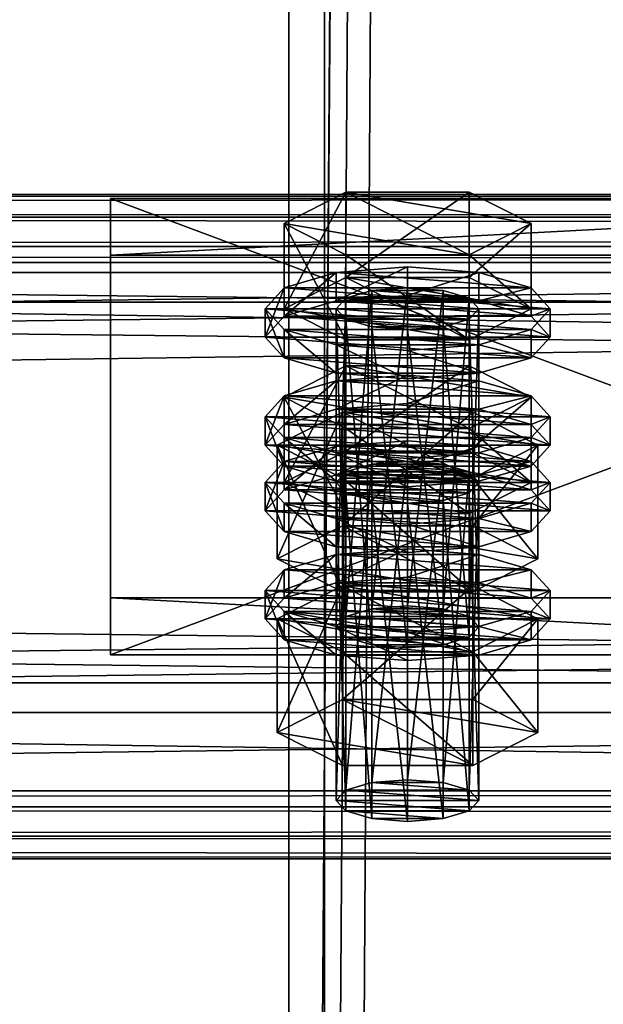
# Model space of a CAD drawing. Header units: millimetres. Extents: x 60485 to 71303, y 100 to 16900.
# Tile 47 of 256: x 63147 to 63196, y 662 to 744. Entities that reach past the tile are written whole.
import ezdxf

# ---------------------------------------------------------------- set-up
doc = ezdxf.new("R2010")
doc.units = ezdxf.units.MM
for name, color, linetype in [('13', 7, 'Continuous'), ('3', 7, 'Continuous'), ('6', 7, 'Continuous'), ('9', 7, 'Continuous')]:
    doc.layers.add(name, color=color, linetype=linetype)

msp = doc.modelspace()

# ---------------------------------------------------------------- meshes
at = {"layer": '13', "color": 20}
mesh = msp.add_polyface(dxfattribs=at)
corners = [(63174.804, 708.071, 3271.759), (63185.196, 715.244, 3273.952), (63174.804, 715.244, 3273.952), (63185.196, 709.981, 3291.166), (63169.608, 712.612, 3282.559), (63174, 693.282, 3224.365), (63174.804, 720.936, 3229.682), (63174, 720.059, 3232.551), (63174.804, 694.159, 3221.496), (63177, 721.578, 3227.582), (63177, 694.801, 3219.395), (63180, 721.813, 3226.813), (63183, 718.539, 3237.52), (63177, 718.539, 3237.52), (63174.804, 719.182, 3235.42), (63185.196, 719.182, 3235.42), (63186, 720.059, 3232.551), (63185.196, 720.936, 3229.682), (63169.608, 720.059, 3232.551), (63174.804, 722.69, 3223.944), (63174.804, 729.862, 3226.137), (63169.608, 727.231, 3234.744), (63185.196, 729.862, 3226.137), (63185.196, 717.427, 3241.158), (63174.804, 717.427, 3241.158), (63174.804, 724.6, 3243.35), (63185.196, 724.6, 3243.35), (63168, 717.668, 3231.82), (63169.608, 719.422, 3226.082), (63169.608, 721.813, 3226.813), (63168, 720.059, 3232.551), (63174, 720.706, 3221.882), (63174, 723.097, 3222.613), (63180, 721.176, 3220.344), (63180, 723.567, 3221.075), (63180, 714.159, 3243.296), (63174, 714.629, 3241.758), (63174, 717.02, 3242.489), (63180, 716.55, 3244.027), (63169.608, 715.914, 3237.558), (63169.608, 718.304, 3238.289), (63190.392, 719.422, 3226.082), (63192, 717.668, 3231.82), (63190.392, 715.914, 3237.558), (63186, 714.629, 3241.758), (63186, 717.02, 3242.489), (63190.392, 718.304, 3238.289), (63192, 720.059, 3232.551), (63190.392, 721.813, 3226.813), (63174, 711.605, 3219.099), (63180, 712.075, 3217.562), (63180, 714.466, 3218.293), (63174, 713.996, 3219.83), (63190.392, 712.712, 3224.031), (63169.608, 712.712, 3224.031)]
mesh.append_faces([[corners[k] for k in face] for face in [(0, 1, 2, 2), (5, 6, 7, 7), (8, 9, 6, 6), (10, 11, 9, 9), (18, 20, 21, 21), (19, 22, 20, 20), (24, 21, 25, 25), (23, 18, 24, 24), (21, 26, 25, 25), (27, 29, 30, 30), (28, 32, 29, 29), (31, 34, 32, 32), (35, 37, 38, 38), (36, 40, 37, 37), (39, 30, 40, 40), (44, 36, 35, 35), (49, 51, 52, 52)]], dxfattribs={"vtx0": -1, "color": 20})
mesh.append_faces([[corners[k] for k in face] for face in [(3, 4, 2, 2), (12, 13, 14, 14), (15, 14, 7, 7), (16, 7, 6, 6), (17, 6, 9, 9), (23, 19, 18, 18), (26, 21, 20, 20), (41, 31, 28, 28), (42, 28, 27, 27), (43, 27, 39, 39), (44, 39, 36, 36), (45, 37, 40, 40), (46, 40, 30, 30), (47, 30, 29, 29), (48, 29, 32, 32), (53, 54, 52, 52)]], dxfattribs={"vtx0": -1, "vtx2": -1, "vtx3": -1, "color": 20})
mesh.append_faces([[corners[k] for k in face] for face in [(18, 19, 20, 20), (23, 24, 25, 25), (24, 18, 21, 21), (27, 28, 29, 29), (28, 31, 32, 32), (31, 33, 34, 34), (35, 36, 37, 37), (36, 39, 40, 40), (39, 27, 30, 30), (49, 50, 51, 51)]], dxfattribs={"vtx2": -1, "vtx3": -1, "color": 20})
mesh = msp.add_polyface(dxfattribs=at)
corners = [(63190.392, 712.612, 3282.559), (63174.804, 715.244, 3273.952), (63185.196, 715.244, 3273.952), (63180, 695.036, 3218.627), (63183, 721.578, 3227.582), (63180, 721.813, 3226.813), (63183, 694.801, 3219.395), (63185.196, 720.936, 3229.682), (63177, 718.539, 3237.52), (63183, 718.539, 3237.52), (63180, 718.304, 3238.289), (63174.804, 719.182, 3235.42), (63185.196, 719.182, 3235.42), (63174, 720.059, 3232.551), (63186, 720.059, 3232.551), (63174.804, 720.936, 3229.682), (63177, 721.578, 3227.582), (63174.804, 722.69, 3223.944), (63185.196, 722.69, 3223.944), (63185.196, 729.862, 3226.137), (63190.392, 720.059, 3232.551), (63190.392, 727.231, 3234.744), (63185.196, 717.427, 3241.158), (63185.196, 724.6, 3243.35), (63174.804, 724.6, 3243.35), (63174.804, 729.862, 3226.137), (63180, 721.176, 3220.344), (63186, 720.706, 3221.882), (63186, 723.097, 3222.613), (63180, 723.567, 3221.075), (63190.392, 719.422, 3226.082), (63190.392, 721.813, 3226.813), (63192, 717.668, 3231.82), (63192, 720.059, 3232.551), (63190.392, 715.914, 3237.558), (63190.392, 718.304, 3238.289), (63186, 714.629, 3241.758), (63186, 717.02, 3242.489), (63180, 714.159, 3243.296), (63180, 716.55, 3244.027), (63174, 720.706, 3221.882), (63169.608, 719.422, 3226.082), (63168, 717.668, 3231.82), (63169.608, 715.914, 3237.558), (63174, 717.02, 3242.489), (63169.608, 718.304, 3238.289), (63168, 720.059, 3232.551), (63169.608, 721.813, 3226.813), (63174, 723.097, 3222.613), (63186, 713.996, 3219.83), (63174, 713.996, 3219.83), (63180, 714.466, 3218.293)]
mesh.append_faces([[corners[k] for k in face] for face in [(0, 1, 2, 2), (3, 4, 5, 5), (6, 7, 4, 4), (8, 9, 10, 10), (4, 16, 5, 5), (18, 21, 19, 19), (20, 23, 21, 21), (22, 24, 23, 23), (17, 20, 18, 18), (21, 25, 19, 19), (26, 28, 29, 29), (27, 31, 28, 28), (30, 33, 31, 31), (32, 35, 33, 33), (34, 37, 35, 35), (36, 39, 37, 37), (40, 27, 26, 26), (44, 37, 39, 39), (28, 48, 29, 29), (49, 50, 51, 51)]], dxfattribs={"vtx0": -1, "color": 20})
mesh.append_faces([[corners[k] for k in face] for face in [(9, 11, 12, 12), (12, 13, 14, 14), (14, 15, 7, 7), (7, 16, 4, 4), (20, 17, 22, 22), (23, 25, 21, 21), (27, 40, 30, 30), (30, 41, 32, 32), (32, 42, 34, 34), (34, 43, 36, 36), (37, 45, 35, 35), (35, 46, 33, 33), (33, 47, 31, 31), (31, 48, 28, 28)]], dxfattribs={"vtx0": -1, "vtx1": -1, "color": 20})
mesh.append_faces([[corners[k] for k in face] for face in [(17, 18, 19, 19), (18, 20, 21, 21), (20, 22, 23, 23), (26, 27, 28, 28), (27, 30, 31, 31), (30, 32, 33, 33), (32, 34, 35, 35), (34, 36, 37, 37), (36, 38, 39, 39)]], dxfattribs={"vtx2": -1, "vtx3": -1, "color": 20})
mesh = msp.add_polyface(dxfattribs=at)
corners = [(63185.196, 706.317, 3277.497), (63174.804, 706.317, 3277.497), (63177, 706.959, 3275.397), (63183, 706.959, 3275.397), (63180, 707.194, 3274.628), (63169.608, 705.44, 3280.366), (63174.804, 708.071, 3271.759), (63174.804, 715.244, 3273.952), (63169.608, 712.612, 3282.559), (63185.196, 702.809, 3288.973), (63174.804, 702.809, 3288.973), (63174.804, 709.981, 3291.166), (63185.196, 709.981, 3291.166), (63169.608, 704.804, 3273.897), (63174, 706.088, 3269.697), (63174, 708.478, 3270.428), (63169.608, 707.194, 3274.628), (63180, 706.558, 3268.16), (63180, 708.948, 3268.891), (63190.392, 707.194, 3274.628), (63186, 708.478, 3270.428), (63174, 693.282, 3224.365), (63174.804, 694.159, 3221.496), (63174.804, 720.936, 3229.682), (63177, 694.801, 3219.395), (63177, 721.578, 3227.582), (63180, 695.036, 3218.627), (63180, 721.813, 3226.813), (63180, 691.528, 3230.102), (63177, 718.539, 3237.52), (63180, 718.304, 3238.289), (63177, 691.763, 3229.334), (63174.804, 719.182, 3235.42), (63174.804, 692.405, 3227.233), (63174, 720.059, 3232.551), (63169.03, 699.004, 3226.114), (63174.515, 711.344, 3219.953), (63169.03, 708.567, 3229.038), (63174.515, 701.781, 3217.029), (63185.485, 711.344, 3219.953), (63185.485, 705.789, 3238.122), (63174.515, 705.789, 3238.122), (63168, 708.567, 3229.038), (63169.608, 710.321, 3223.3), (63169.608, 712.712, 3224.031), (63168, 710.958, 3229.769), (63174, 711.605, 3219.099), (63174, 713.996, 3219.83), (63180, 705.058, 3240.513), (63174, 705.528, 3238.976), (63174, 707.919, 3239.707), (63180, 707.449, 3241.244), (63169.608, 706.813, 3234.775), (63169.608, 709.203, 3235.506), (63186, 711.605, 3219.099), (63180, 712.075, 3217.562), (63190.392, 710.321, 3223.3), (63192, 708.567, 3229.038), (63190.392, 706.813, 3234.775), (63186, 707.919, 3239.707), (63190.392, 709.203, 3235.506), (63192, 710.958, 3229.769)]
mesh.append_faces([[corners[k] for k in face] for face in [(3, 2, 4, 4), (5, 7, 8, 8), (10, 8, 11, 11), (8, 12, 11, 11), (13, 15, 16, 16), (14, 18, 15, 15), (20, 15, 18, 18), (28, 29, 30, 30), (31, 32, 29, 29), (33, 34, 32, 32), (35, 36, 37, 37), (38, 39, 36, 36), (37, 40, 41, 41), (42, 44, 45, 45), (43, 47, 44, 44), (48, 50, 51, 51), (49, 53, 50, 50), (52, 45, 53, 53), (46, 54, 55, 55), (50, 59, 51, 51)]], dxfattribs={"vtx0": -1, "color": 20})
mesh.append_faces([[corners[k] for k in face] for face in [(0, 1, 2, 2), (19, 16, 15, 15), (40, 37, 36, 36), (56, 46, 43, 43), (57, 43, 42, 42), (58, 42, 52, 52), (59, 50, 53, 53), (60, 53, 45, 45), (61, 45, 44, 44)]], dxfattribs={"vtx0": -1, "vtx2": -1, "vtx3": -1, "color": 20})
mesh.append_faces([[corners[k] for k in face] for face in [(5, 6, 7, 7), (9, 10, 11, 11), (10, 5, 8, 8), (13, 14, 15, 15), (14, 17, 18, 18), (21, 22, 23, 23), (22, 24, 25, 25), (24, 26, 27, 27), (33, 21, 34, 34), (42, 43, 44, 44), (43, 46, 47, 47), (48, 49, 50, 50), (49, 52, 53, 53), (52, 42, 45, 45)]], dxfattribs={"vtx2": -1, "vtx3": -1, "color": 20})
mesh = msp.add_polyface(dxfattribs=at)
corners = [(63185.196, 706.317, 3277.497), (63177, 706.959, 3275.397), (63183, 706.959, 3275.397), (63174.804, 708.071, 3271.759), (63185.196, 708.071, 3271.759), (63185.196, 715.244, 3273.952), (63190.392, 705.44, 3280.366), (63190.392, 712.612, 3282.559), (63185.196, 702.809, 3288.973), (63185.196, 709.981, 3291.166), (63174.804, 709.981, 3291.166), (63174.804, 715.244, 3273.952), (63180, 706.558, 3268.16), (63186, 706.088, 3269.697), (63186, 708.478, 3270.428), (63180, 708.948, 3268.891), (63190.392, 707.194, 3274.628), (63192, 705.44, 3280.366), (63169.608, 707.194, 3274.628), (63174, 708.478, 3270.428), (63180, 695.036, 3218.627), (63183, 694.801, 3219.395), (63183, 721.578, 3227.582), (63185.196, 694.159, 3221.496), (63185.196, 720.936, 3229.682), (63186, 693.282, 3224.365), (63186, 720.059, 3232.551), (63185.196, 719.182, 3235.42), (63185.196, 692.405, 3227.233), (63183, 718.539, 3237.52), (63183, 691.763, 3229.334), (63180, 718.304, 3238.289), (63174.515, 701.781, 3217.029), (63185.485, 701.781, 3217.029), (63185.485, 711.344, 3219.953), (63190.97, 708.567, 3229.038), (63185.485, 705.789, 3238.122), (63174.515, 711.344, 3219.953), (63180, 712.075, 3217.562), (63186, 711.605, 3219.099), (63186, 713.996, 3219.83), (63180, 714.466, 3218.293), (63190.392, 710.321, 3223.3), (63190.392, 712.712, 3224.031), (63192, 708.567, 3229.038), (63192, 710.958, 3229.769), (63190.392, 706.813, 3234.775), (63190.392, 709.203, 3235.506), (63186, 705.528, 3238.976), (63186, 707.919, 3239.707), (63180, 707.449, 3241.244), (63174, 711.605, 3219.099), (63169.608, 710.321, 3223.3), (63168, 708.567, 3229.038), (63169.608, 709.203, 3235.506), (63168, 710.958, 3229.769), (63169.608, 712.712, 3224.031), (63174, 713.996, 3219.83)]
mesh.append_faces([[corners[k] for k in face] for face in [(4, 7, 5, 5), (6, 9, 7, 7), (8, 10, 9, 9), (3, 6, 4, 4), (12, 14, 15, 15), (13, 16, 14, 14), (23, 26, 24, 24), (25, 27, 26, 26), (28, 29, 27, 27), (30, 31, 29, 29), (33, 35, 34, 34), (35, 37, 34, 34), (38, 40, 41, 41), (39, 43, 40, 40), (42, 45, 43, 43), (44, 47, 45, 45), (46, 49, 47, 47), (48, 50, 49, 49)]], dxfattribs={"vtx0": -1, "color": 20})
mesh.append_faces([[corners[k] for k in face] for face in [(0, 1, 2, 2), (9, 11, 7, 7), (17, 18, 16, 16), (16, 19, 14, 14), (36, 37, 35, 35), (39, 51, 42, 42), (42, 52, 44, 44), (44, 53, 46, 46), (49, 54, 47, 47), (47, 55, 45, 45), (45, 56, 43, 43), (43, 57, 40, 40)]], dxfattribs={"vtx0": -1, "vtx1": -1, "color": 20})
mesh.append_faces([[corners[k] for k in face] for face in [(3, 4, 5, 5), (4, 6, 7, 7), (6, 8, 9, 9), (12, 13, 14, 14), (20, 21, 22, 22), (21, 23, 24, 24), (23, 25, 26, 26), (32, 33, 34, 34), (38, 39, 40, 40), (39, 42, 43, 43), (42, 44, 45, 45), (44, 46, 47, 47), (46, 48, 49, 49)]], dxfattribs={"vtx2": -1, "vtx3": -1, "color": 20})
mesh = msp.add_polyface(dxfattribs=at)
corners = [(63174, 678.663, 3272.18), (63174.804, 706.317, 3277.497), (63174, 705.44, 3280.366), (63174.804, 679.541, 3269.311), (63177, 706.959, 3275.397), (63177, 680.183, 3267.211), (63180, 707.194, 3274.628), (63177, 677.144, 3277.149), (63174.804, 704.563, 3283.235), (63177, 703.921, 3285.335), (63174.804, 677.786, 3275.049), (63180, 703.686, 3286.104), (63185.196, 704.563, 3283.235), (63186, 705.44, 3280.366), (63190.392, 705.44, 3280.366), (63174.804, 708.071, 3271.759), (63169.608, 705.44, 3280.366), (63185.196, 702.809, 3288.973), (63174.804, 702.809, 3288.973), (63168, 703.049, 3279.635), (63169.608, 704.804, 3273.897), (63169.608, 707.194, 3274.628), (63168, 705.44, 3280.366), (63180, 699.541, 3291.111), (63174, 700.011, 3289.573), (63174, 702.402, 3290.304), (63180, 701.932, 3291.842), (63169.608, 701.295, 3285.373), (63169.608, 703.686, 3286.104), (63174, 706.088, 3269.697), (63186, 706.088, 3269.697), (63180, 706.558, 3268.16), (63190.392, 704.804, 3273.897), (63192, 703.049, 3279.635), (63190.392, 701.295, 3285.373), (63186, 700.011, 3289.573), (63186, 702.402, 3290.304), (63190.392, 703.686, 3286.104), (63192, 705.44, 3280.366), (63169.608, 695.703, 3271.115), (63174, 696.987, 3266.915), (63174, 699.378, 3267.646), (63169.608, 698.093, 3271.846), (63180, 697.457, 3265.377), (63180, 699.848, 3266.108), (63186, 696.987, 3266.915), (63190.392, 698.093, 3271.846), (63186, 699.378, 3267.646), (63180, 691.528, 3230.102), (63177, 691.763, 3229.334), (63177, 718.539, 3237.52), (63174.804, 692.405, 3227.233), (63174.804, 719.182, 3235.42), (63169.03, 699.004, 3226.114), (63174.515, 701.781, 3217.029), (63174.515, 711.344, 3219.953), (63185.485, 696.226, 3235.199), (63174.515, 696.226, 3235.199), (63174.515, 705.789, 3238.122), (63169.03, 708.567, 3229.038), (63186, 705.528, 3238.976), (63169.608, 706.813, 3234.775), (63174, 705.528, 3238.976)]
mesh.append_faces([[corners[k] for k in face] for face in [(0, 1, 2, 2), (3, 4, 1, 1), (5, 6, 4, 4), (7, 8, 9, 9), (10, 2, 8, 8), (8, 11, 9, 9), (17, 16, 18, 18), (19, 21, 22, 22), (23, 25, 26, 26), (24, 28, 25, 25), (27, 22, 28, 28), (29, 30, 31, 31), (35, 24, 23, 23), (25, 36, 26, 26), (39, 41, 42, 42), (40, 44, 41, 41), (40, 45, 43, 43), (47, 41, 44, 44), (57, 59, 58, 58)]], dxfattribs={"vtx0": -1, "color": 20})
mesh.append_faces([[corners[k] for k in face] for face in [(12, 8, 2, 2), (13, 2, 1, 1), (14, 15, 16, 16), (32, 29, 20, 20), (33, 20, 19, 19), (34, 19, 27, 27), (35, 27, 24, 24), (36, 25, 28, 28), (37, 28, 22, 22), (38, 22, 21, 21), (46, 42, 41, 41), (56, 54, 53, 53), (60, 61, 62, 62)]], dxfattribs={"vtx0": -1, "vtx2": -1, "vtx3": -1, "color": 20})
mesh.append_faces([[corners[k] for k in face] for face in [(19, 20, 21, 21), (23, 24, 25, 25), (24, 27, 28, 28), (27, 19, 22, 22), (39, 40, 41, 41), (40, 43, 44, 44), (48, 49, 50, 50), (49, 51, 52, 52), (53, 54, 55, 55), (56, 57, 58, 58), (57, 53, 59, 59)]], dxfattribs={"vtx2": -1, "vtx3": -1, "color": 20})
mesh = msp.add_polyface(dxfattribs=at)
corners = [(63180, 680.418, 3266.442), (63183, 706.959, 3275.397), (63180, 707.194, 3274.628), (63183, 680.183, 3267.211), (63185.196, 706.317, 3277.497), (63185.196, 679.541, 3269.311), (63186, 705.44, 3280.366), (63186, 678.663, 3272.18), (63185.196, 704.563, 3283.235), (63185.196, 677.786, 3275.049), (63183, 703.921, 3285.335), (63180, 703.686, 3286.104), (63174.804, 704.563, 3283.235), (63174, 705.44, 3280.366), (63174.804, 706.317, 3277.497), (63190.392, 705.44, 3280.366), (63169.608, 705.44, 3280.366), (63185.196, 702.809, 3288.973), (63186, 706.088, 3269.697), (63190.392, 704.804, 3273.897), (63190.392, 707.194, 3274.628), (63192, 703.049, 3279.635), (63192, 705.44, 3280.366), (63190.392, 701.295, 3285.373), (63190.392, 703.686, 3286.104), (63186, 700.011, 3289.573), (63186, 702.402, 3290.304), (63180, 699.541, 3291.111), (63180, 701.932, 3291.842), (63174, 706.088, 3269.697), (63169.608, 704.804, 3273.897), (63168, 703.049, 3279.635), (63169.608, 701.295, 3285.373), (63169.608, 703.686, 3286.104), (63168, 705.44, 3280.366), (63180, 697.457, 3265.377), (63186, 696.987, 3266.915), (63186, 699.378, 3267.646), (63180, 699.848, 3266.108), (63190.392, 695.703, 3271.115), (63190.392, 698.093, 3271.846), (63192, 696.339, 3277.584), (63169.608, 698.093, 3271.846), (63174, 699.378, 3267.646), (63186, 693.282, 3224.365), (63185.196, 692.405, 3227.233), (63185.196, 719.182, 3235.42), (63183, 691.763, 3229.334), (63183, 718.539, 3237.52), (63180, 691.528, 3230.102), (63180, 718.304, 3238.289), (63185.485, 701.781, 3217.029), (63190.97, 699.004, 3226.114), (63190.97, 708.567, 3229.038), (63185.485, 696.226, 3235.199), (63185.485, 705.789, 3238.122), (63174.515, 705.789, 3238.122), (63174.515, 701.781, 3217.029), (63186, 705.528, 3238.976), (63180, 705.058, 3240.513), (63180, 707.449, 3241.244), (63190.392, 706.813, 3234.775), (63169.608, 706.813, 3234.775), (63174, 705.528, 3238.976)]
mesh.append_faces([[corners[k] for k in face] for face in [(0, 1, 2, 2), (3, 4, 1, 1), (5, 6, 4, 4), (7, 8, 6, 6), (9, 10, 8, 8), (19, 22, 20, 20), (21, 24, 22, 22), (23, 26, 24, 24), (25, 28, 26, 26), (35, 37, 38, 38), (36, 40, 37, 37), (52, 55, 53, 53), (54, 56, 55, 55), (57, 52, 51, 51), (58, 63, 59, 59)]], dxfattribs={"vtx0": -1, "color": 20})
mesh.append_faces([[corners[k] for k in face] for face in [(11, 12, 10, 10), (10, 12, 8, 8), (8, 13, 6, 6), (6, 14, 4, 4), (15, 16, 17, 17), (18, 29, 19, 19), (19, 30, 21, 21), (21, 31, 23, 23), (23, 32, 25, 25), (26, 33, 24, 24), (24, 34, 22, 22), (41, 42, 40, 40), (40, 43, 37, 37), (52, 57, 54, 54), (61, 62, 58, 58)]], dxfattribs={"vtx0": -1, "vtx1": -1, "color": 20})
mesh.append_faces([[corners[k] for k in face] for face in [(18, 19, 20, 20), (19, 21, 22, 22), (21, 23, 24, 24), (23, 25, 26, 26), (25, 27, 28, 28), (35, 36, 37, 37), (36, 39, 40, 40), (44, 45, 46, 46), (45, 47, 48, 48), (47, 49, 50, 50), (51, 52, 53, 53), (52, 54, 55, 55), (58, 59, 60, 60)]], dxfattribs={"vtx2": -1, "vtx3": -1, "color": 20})
mesh = msp.add_polyface(dxfattribs=at)
corners = [(63174, 678.663, 3272.18), (63174.804, 679.541, 3269.311), (63174.804, 706.317, 3277.497), (63177, 680.183, 3267.211), (63177, 706.959, 3275.397), (63180, 680.418, 3266.442), (63180, 707.194, 3274.628), (63180, 676.909, 3277.918), (63177, 677.144, 3277.149), (63177, 703.921, 3285.335), (63180, 703.686, 3286.104), (63174.804, 677.786, 3275.049), (63174.804, 704.563, 3283.235), (63174, 705.44, 3280.366), (63183, 680.183, 3267.211), (63185.196, 679.541, 3269.311), (63186, 678.663, 3272.18), (63185.196, 677.786, 3275.049), (63183, 677.144, 3277.149), (63169.03, 684.385, 3273.929), (63174.515, 687.163, 3264.844), (63174.515, 696.726, 3267.768), (63169.03, 693.948, 3276.853), (63185.485, 696.726, 3267.768), (63185.485, 681.608, 3283.014), (63174.515, 681.608, 3283.014), (63174.515, 691.171, 3285.938), (63185.485, 691.171, 3285.938), (63168, 693.948, 3276.853), (63169.608, 695.703, 3271.115), (63169.608, 698.093, 3271.846), (63168, 696.339, 3277.584), (63180, 690.44, 3288.328), (63174, 690.91, 3286.791), (63174, 693.301, 3287.522), (63180, 692.831, 3289.059), (63169.608, 692.194, 3282.591), (63169.608, 694.585, 3283.322), (63190.392, 695.703, 3271.115), (63174, 696.987, 3266.915), (63192, 693.948, 3276.853), (63190.392, 692.194, 3282.591), (63186, 690.91, 3286.791), (63190.392, 694.585, 3283.322), (63192, 696.339, 3277.584), (63185.196, 694.159, 3221.496), (63177, 694.801, 3219.395), (63174.804, 694.159, 3221.496), (63186, 693.282, 3224.365), (63174, 693.282, 3224.365), (63185.196, 692.405, 3227.233), (63174.804, 692.405, 3227.233), (63183, 691.763, 3229.334), (63177, 691.763, 3229.334), (63185.485, 696.226, 3235.199), (63169.03, 699.004, 3226.114), (63174.515, 696.226, 3235.199)]
mesh.append_faces([[corners[k] for k in face] for face in [(7, 9, 10, 10), (3, 14, 5, 5), (18, 8, 7, 7), (19, 21, 22, 22), (20, 23, 21, 21), (25, 22, 26, 26), (24, 19, 25, 25), (22, 27, 26, 26), (28, 30, 31, 31), (32, 34, 35, 35), (33, 37, 34, 34), (36, 31, 37, 37), (37, 35, 34, 34), (54, 55, 56, 56)]], dxfattribs={"vtx0": -1, "color": 20})
mesh.append_faces([[corners[k] for k in face] for face in [(15, 3, 1, 1), (16, 1, 0, 0), (17, 0, 11, 11), (18, 11, 8, 8), (24, 20, 19, 19), (27, 22, 21, 21), (38, 39, 29, 29), (40, 29, 28, 28), (41, 28, 36, 36), (42, 36, 33, 33), (43, 37, 31, 31), (44, 31, 30, 30), (45, 46, 47, 47), (48, 47, 49, 49), (50, 49, 51, 51), (52, 51, 53, 53)]], dxfattribs={"vtx0": -1, "vtx2": -1, "vtx3": -1, "color": 20})
mesh.append_faces([[corners[k] for k in face] for face in [(0, 1, 2, 2), (1, 3, 4, 4), (3, 5, 6, 6), (7, 8, 9, 9), (8, 11, 12, 12), (11, 0, 13, 13), (19, 20, 21, 21), (24, 25, 26, 26), (25, 19, 22, 22), (28, 29, 30, 30), (32, 33, 34, 34), (33, 36, 37, 37), (36, 28, 31, 31)]], dxfattribs={"vtx2": -1, "vtx3": -1, "color": 20})
mesh = msp.add_polyface(dxfattribs=at)
corners = [(63180, 680.418, 3266.442), (63183, 680.183, 3267.211), (63183, 706.959, 3275.397), (63185.196, 679.541, 3269.311), (63185.196, 706.317, 3277.497), (63186, 678.663, 3272.18), (63186, 705.44, 3280.366), (63185.196, 677.786, 3275.049), (63185.196, 704.563, 3283.235), (63183, 677.144, 3277.149), (63183, 703.921, 3285.335), (63180, 676.909, 3277.918), (63180, 703.686, 3286.104), (63177, 680.183, 3267.211), (63174.804, 679.541, 3269.311), (63174, 678.663, 3272.18), (63174.804, 677.786, 3275.049), (63174.515, 687.163, 3264.844), (63185.485, 687.163, 3264.844), (63185.485, 696.726, 3267.768), (63190.97, 684.385, 3273.929), (63190.97, 693.948, 3276.853), (63185.485, 681.608, 3283.014), (63185.485, 691.171, 3285.938), (63174.515, 691.171, 3285.938), (63174.515, 696.726, 3267.768), (63190.392, 695.703, 3271.115), (63192, 693.948, 3276.853), (63192, 696.339, 3277.584), (63190.392, 698.093, 3271.846), (63190.392, 692.194, 3282.591), (63190.392, 694.585, 3283.322), (63186, 690.91, 3286.791), (63186, 693.301, 3287.522), (63180, 690.44, 3288.328), (63180, 692.831, 3289.059), (63186, 696.987, 3266.915), (63174, 696.987, 3266.915), (63169.608, 695.703, 3271.115), (63168, 693.948, 3276.853), (63169.608, 692.194, 3282.591), (63174, 690.91, 3286.791), (63169.608, 694.585, 3283.322), (63168, 696.339, 3277.584), (63177, 694.801, 3219.395), (63183, 694.801, 3219.395), (63180, 695.036, 3218.627), (63185.196, 694.159, 3221.496), (63174.804, 694.159, 3221.496), (63186, 693.282, 3224.365), (63174, 693.282, 3224.365), (63185.196, 692.405, 3227.233), (63174.804, 692.405, 3227.233), (63183, 691.763, 3229.334), (63177, 691.763, 3229.334), (63180, 691.528, 3230.102)]
mesh.append_faces([[corners[k] for k in face] for face in [(9, 12, 10, 10), (18, 21, 19, 19), (20, 23, 21, 21), (22, 24, 23, 23), (17, 20, 18, 18), (21, 25, 19, 19), (26, 28, 29, 29), (27, 31, 28, 28), (30, 33, 31, 31), (32, 35, 33, 33), (32, 41, 34, 34), (44, 45, 46, 46), (53, 54, 55, 55)]], dxfattribs={"vtx0": -1, "color": 20})
mesh.append_faces([[corners[k] for k in face] for face in [(1, 13, 3, 3), (3, 14, 5, 5), (5, 15, 7, 7), (7, 16, 9, 9), (20, 17, 22, 22), (23, 25, 21, 21), (36, 37, 26, 26), (26, 38, 27, 27), (27, 39, 30, 30), (30, 40, 32, 32), (35, 42, 33, 33), (33, 42, 31, 31), (31, 43, 28, 28), (45, 44, 47, 47), (47, 48, 49, 49), (49, 50, 51, 51), (51, 52, 53, 53)]], dxfattribs={"vtx0": -1, "vtx1": -1, "color": 20})
mesh.append_faces([[corners[k] for k in face] for face in [(0, 1, 2, 2), (1, 3, 4, 4), (3, 5, 6, 6), (5, 7, 8, 8), (7, 9, 10, 10), (9, 11, 12, 12), (17, 18, 19, 19), (18, 20, 21, 21), (20, 22, 23, 23), (26, 27, 28, 28), (27, 30, 31, 31), (30, 32, 33, 33), (32, 34, 35, 35)]], dxfattribs={"vtx2": -1, "vtx3": -1, "color": 20})
at = {"layer": '3', "color": 91}
mesh = msp.add_polyface(dxfattribs=at)
corners = [(63170, 8485, 5564.7), (63230, 8485, 5564.7), (63230, 145.041, 3014.919), (63170, 145.041, 3014.919), (63170, 271.84, 2970.03), (63230, 271.84, 2970.03), (63230, 8485, 5481.045), (63170, 8485, 5481.045), (63170, 145.041, 2970.03), (63227, 8485, 5484.182), (63173, 8485, 5484.182), (63173, 8485, 5561.563), (63227, 8485, 5561.563), (63173, 145.041, 3011.782), (63227, 145.041, 3011.782), (63173, 261.579, 2970.03), (63173, 145.041, 2970.03), (63227, 261.579, 2970.03), (63227, 145.041, 2970.03), (63230, 145.041, 2970.03)]
mesh.append_faces([[corners[k] for k in face] for face in [(0, 2, 3, 3), (4, 6, 7, 7), (4, 3, 8, 8), (0, 4, 7, 7), (12, 13, 14, 14), (15, 11, 10, 10), (13, 15, 16, 16), (17, 10, 9, 9), (17, 14, 18, 18), (12, 17, 9, 9), (8, 13, 16, 16), (18, 2, 19, 19), (5, 1, 6, 6), (2, 5, 19, 19), (5, 18, 19, 19), (15, 8, 16, 16)]], dxfattribs={"vtx0": -1, "color": 91})
mesh.append_faces([[corners[k] for k in face] for face in [(3, 4, 0, 0), (0, 11, 1, 1), (11, 7, 10, 10), (10, 7, 9, 9), (1, 12, 6, 6), (12, 1, 11, 11), (6, 9, 7, 7), (11, 15, 13, 13), (14, 17, 12, 12), (2, 14, 3, 3), (3, 13, 8, 8), (1, 5, 2, 2), (18, 5, 17, 17), (17, 5, 15, 15), (8, 15, 4, 4), (4, 15, 5, 5)]], dxfattribs={"vtx0": -1, "vtx1": -1, "color": 91})
mesh.append_faces([[corners[k] for k in face] for face in [(11, 0, 7, 7), (6, 12, 9, 9), (2, 18, 14, 14), (3, 14, 13, 13)]], dxfattribs={"vtx0": -1, "vtx2": -1, "vtx3": -1, "color": 91})
mesh.append_faces([[corners[k] for k in face] for face in [(0, 1, 2, 2), (4, 5, 6, 6), (12, 11, 13, 13), (17, 15, 10, 10)]], dxfattribs={"vtx2": -1, "vtx3": -1, "color": 91})
mesh = msp.add_polyface(dxfattribs=at)
corners = [(63245, 724.559, 3192.18), (63155, 724.559, 3192.18), (63155, 690.936, 3302.155), (63245, 690.936, 3302.155), (63155, 729.34, 3193.642), (63155, 695.717, 3303.617), (63245, 729.34, 3193.642), (63245, 695.717, 3303.617)]
mesh.append_faces([[corners[k] for k in face] for face in [(0, 2, 3, 3), (1, 5, 2, 2), (4, 7, 5, 5), (6, 3, 7, 7), (1, 6, 4, 4), (3, 5, 7, 7)]], dxfattribs={"vtx0": -1, "color": 91})
mesh.append_faces([[corners[k] for k in face] for face in [(0, 1, 2, 2), (1, 4, 5, 5), (4, 6, 7, 7), (6, 0, 3, 3), (1, 0, 6, 6), (3, 2, 5, 5)]], dxfattribs={"vtx2": -1, "vtx3": -1, "color": 91})
at = {"layer": '6', "color": 2}
mesh = msp.add_polyface(dxfattribs=at)
corners = [(63173, 8445, 2973.03), (63227, 8445, 2973.03), (63227, 281.652, 2973.03), (63173, 281.652, 2973.03), (63227, 8445, 3027.03), (63227, 458.279, 3027.03), (63173, 8445, 3027.03), (63173, 458.279, 3027.03), (63170, 8445, 2970.03), (63170, 8445, 3030.03), (63170, 468.091, 3030.03), (63170, 271.84, 2970.03), (63230, 8445, 3030.03), (63230, 468.091, 3030.03), (63230, 8445, 2970.03), (63230, 271.84, 2970.03)]
mesh.append_faces([[corners[k] for k in face] for face in [(0, 2, 3, 3), (1, 5, 2, 2), (4, 7, 5, 5), (6, 3, 7, 7), (8, 10, 11, 11), (9, 13, 10, 10), (12, 15, 13, 13), (14, 11, 15, 15)]], dxfattribs={"vtx0": -1, "color": 2})
mesh.append_faces([[corners[k] for k in face] for face in [(9, 6, 12, 12), (6, 8, 0, 0), (0, 8, 1, 1), (12, 4, 14, 14), (4, 12, 6, 6), (14, 1, 8, 8), (11, 3, 15, 15), (3, 10, 7, 7), (7, 10, 5, 5), (15, 2, 13, 13), (2, 15, 3, 3), (13, 5, 10, 10)]], dxfattribs={"vtx0": -1, "vtx1": -1, "color": 2})
mesh.append_faces([[corners[k] for k in face] for face in [(6, 9, 8, 8), (14, 4, 1, 1), (3, 11, 10, 10), (13, 2, 5, 5)]], dxfattribs={"vtx0": -1, "vtx2": -1, "vtx3": -1, "color": 2})
mesh.append_faces([[corners[k] for k in face] for face in [(0, 1, 2, 2), (1, 4, 5, 5), (4, 6, 7, 7), (6, 0, 3, 3), (8, 9, 10, 10), (9, 12, 13, 13), (12, 14, 15, 15), (14, 8, 11, 11)]], dxfattribs={"vtx2": -1, "vtx3": -1, "color": 2})
at = {"layer": '9', "color": 243}
mesh = msp.add_polyface(dxfattribs=at)
corners = [(63500, 678.146, 3183.217), (63500, 723.091, 3196.964), (60500, 723.091, 3196.964), (60500, 678.146, 3183.217), (63500, 688.575, 3309.804), (60500, 688.575, 3309.804), (63500, 723.957, 3320.626), (60500, 723.957, 3320.626), (63500, 727.759, 3308.195), (60500, 727.759, 3308.195), (63500, 729.672, 3308.78), (60500, 729.672, 3308.78), (63500, 725.284, 3323.124), (60500, 725.284, 3323.124), (63500, 686.078, 3311.131), (60500, 686.078, 3311.131), (63500, 720.593, 3198.292), (60500, 720.593, 3198.292), (63500, 679.474, 3185.714), (60500, 679.474, 3185.714), (63500, 675.671, 3198.146), (60500, 675.671, 3198.146), (63500, 673.759, 3197.561), (60500, 673.759, 3197.561)]
mesh.append_faces([[corners[k] for k in face] for face in [(0, 2, 3, 3), (1, 5, 2, 2), (4, 7, 5, 5), (6, 9, 7, 7), (8, 11, 9, 9), (10, 13, 11, 11), (12, 15, 13, 13), (14, 17, 15, 15), (16, 19, 17, 17), (18, 21, 19, 19), (20, 23, 21, 21), (22, 3, 23, 23), (8, 12, 10, 10), (20, 0, 22, 22), (11, 7, 9, 9)]], dxfattribs={"vtx0": -1, "color": 243})
mesh.append_faces([[corners[k] for k in face] for face in [(12, 6, 14, 14), (14, 1, 16, 16), (16, 0, 18, 18), (18, 0, 20, 20), (3, 19, 23, 23), (19, 2, 17, 17), (17, 2, 15, 15), (15, 5, 13, 13), (13, 7, 11, 11)]], dxfattribs={"vtx0": -1, "vtx1": -1, "color": 243})
mesh.append_faces([[corners[k] for k in face] for face in [(12, 8, 6, 6), (14, 6, 4, 4), (14, 4, 1, 1), (16, 1, 0, 0), (19, 3, 2, 2), (15, 2, 5, 5), (13, 5, 7, 7)]], dxfattribs={"vtx0": -1, "vtx2": -1, "vtx3": -1, "color": 243})
mesh.append_faces([[corners[k] for k in face] for face in [(21, 23, 19, 19)]], dxfattribs={"vtx1": -1, "color": 243})
mesh.append_faces([[corners[k] for k in face] for face in [(0, 1, 2, 2), (1, 4, 5, 5), (4, 6, 7, 7), (6, 8, 9, 9), (8, 10, 11, 11), (10, 12, 13, 13), (12, 14, 15, 15), (14, 16, 17, 17), (16, 18, 19, 19), (18, 20, 21, 21), (20, 22, 23, 23), (22, 0, 3, 3)]], dxfattribs={"vtx2": -1, "vtx3": -1, "color": 243})
mesh = msp.add_polyface(dxfattribs=at)
corners = [(66100, 678.146, 3183.217), (66100, 723.091, 3196.964), (62900, 723.091, 3196.964), (62900, 678.146, 3183.217), (66100, 688.575, 3309.804), (62900, 688.575, 3309.804), (66100, 723.957, 3320.626), (62900, 723.957, 3320.626), (66100, 727.759, 3308.195), (62900, 727.759, 3308.195), (66100, 729.672, 3308.78), (62900, 729.672, 3308.78), (66100, 725.284, 3323.124), (62900, 725.284, 3323.124), (66100, 686.078, 3311.131), (62900, 686.078, 3311.131), (66100, 720.593, 3198.292), (62900, 720.593, 3198.292), (66100, 679.474, 3185.714), (62900, 679.474, 3185.714), (66100, 675.671, 3198.146), (62900, 675.671, 3198.146), (66100, 673.759, 3197.561), (62900, 673.759, 3197.561)]
mesh.append_faces([[corners[k] for k in face] for face in [(0, 2, 3, 3), (1, 5, 2, 2), (4, 7, 5, 5), (6, 9, 7, 7), (8, 11, 9, 9), (10, 13, 11, 11), (12, 15, 13, 13), (14, 17, 15, 15), (16, 19, 17, 17), (18, 21, 19, 19), (20, 23, 21, 21), (22, 3, 23, 23), (8, 12, 10, 10), (20, 0, 22, 22), (11, 7, 9, 9)]], dxfattribs={"vtx0": -1, "color": 243})
mesh.append_faces([[corners[k] for k in face] for face in [(14, 1, 16, 16), (16, 0, 18, 18), (18, 0, 20, 20), (3, 19, 23, 23), (19, 2, 17, 17), (17, 2, 15, 15), (15, 5, 13, 13), (13, 7, 11, 11)]], dxfattribs={"vtx0": -1, "vtx1": -1, "color": 243})
mesh.append_faces([[corners[k] for k in face] for face in [(12, 8, 6, 6), (6, 14, 12, 12), (14, 6, 4, 4), (14, 4, 1, 1), (16, 1, 0, 0), (19, 3, 2, 2), (15, 2, 5, 5), (13, 5, 7, 7)]], dxfattribs={"vtx0": -1, "vtx2": -1, "vtx3": -1, "color": 243})
mesh.append_faces([[corners[k] for k in face] for face in [(21, 23, 19, 19)]], dxfattribs={"vtx1": -1, "color": 243})
mesh.append_faces([[corners[k] for k in face] for face in [(0, 1, 2, 2), (1, 4, 5, 5), (4, 6, 7, 7), (6, 8, 9, 9), (8, 10, 11, 11), (10, 12, 13, 13), (12, 14, 15, 15), (14, 16, 17, 17), (16, 18, 19, 19), (18, 20, 21, 21), (20, 22, 23, 23), (22, 0, 3, 3)]], dxfattribs={"vtx2": -1, "vtx3": -1, "color": 243})

doc.saveas('drawing.dxf')
